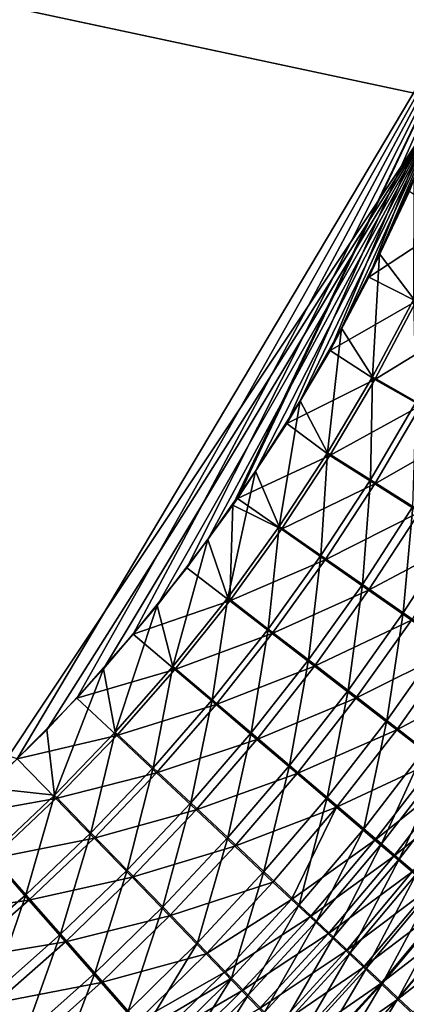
# Model space of a CAD drawing. Header units: metres. Extents: x -900 to 900, y -400 to 400.
# Tile 177 of 243: x 521 to 550, y -207 to -132. Entities that reach past the tile are written whole.
import ezdxf

# ---------------------------------------------------------------- set-up
doc = ezdxf.new("R2010")
doc.units = ezdxf.units.M

msp = doc.modelspace()

# ---------------------------------------------------------------- linework, layer by layer
at = {"layer": 'top'}
for points in [[(553.106445, -138.14418, -490.004761), (63.263184, -33.760246, -500.495972), (63.258526, -33.780186, -500.496002)], [(553.106445, -138.14418, -490.004761), (63.258526, -33.780186, -500.496002), (518.09021, -190.658234, -490.42038)], [(557.079407, -125.99765, -489.9729), (63.263184, -33.760246, -500.495972), (553.106445, -138.14418, -490.004761)], [(556.825012, -127.259506, -492.974121), (520.393921, -188.45813, -493.390167), (63.320282, -33.791721, -503.495331)], [(524.940674, -183.805832, -493.330048), (520.393921, -188.45813, -493.390167), (556.825012, -127.259506, -492.974121)], [(529.259338, -178.941071, -493.274384), (524.940674, -183.805832, -493.330048), (556.825012, -127.259506, -492.974121)], [(556.825012, -127.259506, -492.974121), (533.353516, -173.861588, -493.223022), (529.259338, -178.941071, -493.274384)], [(536.854431, -169.092468, -493.180328), (533.353516, -173.861588, -493.223022), (556.825012, -127.259506, -492.974121)], [(537.210266, -168.582886, -493.176056), (536.854431, -169.092468, -493.180328), (556.825012, -127.259506, -492.974121)], [(556.825012, -127.259506, -492.974121), (540.996582, -162.835785, -493.131531), (537.210266, -168.582886, -493.176056)], [(544.293823, -157.267899, -493.094208), (540.996582, -162.835785, -493.131531), (556.825012, -127.259506, -492.974121)], [(547.262329, -151.688629, -493.062073), (544.293823, -157.267899, -493.094208), (556.825012, -127.259506, -492.974121)], [(556.825012, -127.259506, -492.974121), (550.367432, -145.102188, -493.030304), (547.262329, -151.688629, -493.062073)], [(522.644226, -186.225739, -490.359344), (553.106445, -138.14418, -490.004761), (518.09021, -190.658234, -490.42038)], [(522.644226, -186.225739, -490.359344), (526.977783, -181.583008, -490.302704), (553.106445, -138.14418, -490.004761)], [(526.977783, -181.583008, -490.302704), (531.085754, -176.740479, -490.250458), (553.106445, -138.14418, -490.004761)], [(553.106445, -138.14418, -490.004761), (531.085754, -176.740479, -490.250458), (534.963257, -171.708542, -490.202545)], [(534.963257, -171.708542, -490.202545), (538.605225, -166.497635, -490.158966), (553.106445, -138.14418, -490.004761)], [(538.605225, -166.497635, -490.158966), (542.006714, -161.118149, -490.119659), (553.106445, -138.14418, -490.004761)], [(553.106445, -138.14418, -490.004761), (542.006714, -161.118149, -490.119659), (545.162659, -155.580505, -490.084595)], [(545.162659, -155.580505, -490.084595), (548.068054, -149.895493, -490.053741), (553.106445, -138.14418, -490.004761)], [(548.068054, -149.895493, -490.053741), (550.717773, -144.077728, -490.02713), (553.106445, -138.14418, -490.004761)], [(550.682861, -153.347855, -489.857574), (550.717773, -144.077728, -490.02713), (548.068054, -149.895493, -490.053741)], [(547.262329, -151.688629, -493.062073), (550.367432, -145.102188, -493.030304), (553.775757, -147.41246, -492.817841)], [(550.881714, -153.52005, -492.846985), (547.262329, -151.688629, -493.062073), (553.775757, -147.41246, -492.817841)], [(548.068054, -149.895493, -490.053741), (545.162659, -155.580505, -490.084595), (547.523926, -159.297791, -489.890869)], [(547.523926, -159.297791, -489.890869), (550.682861, -153.347855, -489.857574), (548.068054, -149.895493, -490.053741)], [(544.293823, -157.267899, -493.094208), (547.262329, -151.688629, -493.062073), (550.881714, -153.52005, -492.846985)], [(547.711365, -159.484451, -492.880371), (544.293823, -157.267899, -493.094208), (550.881714, -153.52005, -492.846985)], [(550.88147, -161.195419, -489.434326), (550.682861, -153.347855, -489.857574), (547.523926, -159.297791, -489.890869)], [(550.881714, -153.52005, -492.846985), (554.48822, -155.343185, -492.368805), (547.711365, -159.484451, -492.880371)], [(545.162659, -155.580505, -490.084595), (542.006714, -161.118149, -490.119659), (544.097229, -165.091232, -489.928375)], [(545.162659, -155.580505, -490.084595), (544.097229, -165.091232, -489.928375), (547.523926, -159.297791, -489.890869)], [(554.48822, -155.343185, -492.368805), (551.236633, -161.47966, -492.400848), (547.711365, -159.484451, -492.880371)], [(540.996582, -162.835785, -493.131531), (544.293823, -157.267899, -493.094208), (547.711365, -159.484451, -492.880371)], [(547.523926, -159.297791, -489.890869), (544.097229, -165.091232, -489.928375), (547.373291, -167.151505, -489.469696)], [(547.373291, -167.151505, -489.469696), (550.88147, -161.195419, -489.434326), (547.523926, -159.297791, -489.890869)], [(544.272766, -165.291595, -492.917938), (540.996582, -162.835785, -493.131531), (547.711365, -159.484451, -492.880371)], [(547.711365, -159.484451, -492.880371), (551.236633, -161.47966, -492.400848), (544.272766, -165.291595, -492.917938)], [(542.006714, -161.118149, -490.119659), (538.605225, -166.497635, -490.158966), (540.410706, -170.714218, -489.970032)], [(542.006714, -161.118149, -490.119659), (540.410706, -170.714218, -489.970032), (544.097229, -165.091232, -489.928375)], [(551.236633, -161.47966, -492.400848), (547.712219, -167.457825, -492.436188), (544.272766, -165.291595, -492.917938)], [(550.619202, -169.194733, -488.760132), (550.88147, -161.195419, -489.434326), (547.373291, -167.151505, -489.469696)], [(551.236633, -161.47966, -492.400848), (554.729858, -163.458435, -491.659668), (547.712219, -167.457825, -492.436188)], [(537.210266, -168.582886, -493.176056), (540.996582, -162.835785, -493.131531), (544.272766, -165.291595, -492.917938)], [(554.729858, -163.458435, -491.659668), (551.120056, -169.606125, -491.690887), (547.712219, -167.457825, -492.436188)], [(540.573792, -170.927414, -492.959686), (537.210266, -168.582886, -493.176056), (544.272766, -165.291595, -492.917938)], [(544.097229, -165.091232, -489.928375), (540.410706, -170.714218, -489.970032), (543.600586, -172.936569, -489.50827)], [(544.272766, -165.291595, -492.917938), (547.712219, -167.457825, -492.436188), (540.573792, -170.927414, -492.959686)], [(544.097229, -165.091232, -489.928375), (543.600586, -172.936569, -489.50827), (547.373291, -167.151505, -489.469696)], [(538.605225, -166.497635, -490.158966), (534.963257, -171.708542, -490.202545), (536.472107, -176.152863, -490.015869)], [(538.605225, -166.497635, -490.158966), (536.472107, -176.152863, -490.015869), (540.410706, -170.714218, -489.970032)], [(547.712219, -167.457825, -492.436188), (543.922607, -173.264053, -492.47467), (540.573792, -170.927414, -492.959686)], [(547.373291, -167.151505, -489.469696), (543.600586, -172.936569, -489.50827), (546.760803, -175.140396, -488.793304)], [(547.712219, -167.457825, -492.436188), (551.120056, -169.606125, -491.690887), (543.922607, -173.264053, -492.47467)], [(546.760803, -175.140396, -488.793304), (550.619202, -169.194733, -488.760132), (547.373291, -167.151505, -489.469696)], [(536.622437, -176.377823, -493.005585), (533.353516, -173.861588, -493.223022), (536.854431, -169.092468, -493.180328)], [(536.622437, -176.377823, -493.005585), (536.854431, -169.092468, -493.180328), (540.573792, -170.927414, -492.959686)], [(536.854431, -169.092468, -493.180328), (537.210266, -168.582886, -493.176056), (540.573792, -170.927414, -492.959686)], [(551.120056, -169.606125, -491.690887), (547.240295, -175.581207, -491.723663), (543.922607, -173.264053, -492.47467)], [(549.875183, -177.314392, -487.827606), (550.619202, -169.194733, -488.760132), (546.760803, -175.140396, -488.793304)], [(551.120056, -169.606125, -491.690887), (554.479065, -171.725586, -490.684692), (547.240295, -175.581207, -491.723663)], [(549.875183, -177.314392, -487.827606), (553.818665, -171.210526, -487.802185), (550.619202, -169.194733, -488.760132)], [(540.410706, -170.714218, -489.970032), (536.472107, -176.152863, -490.015869), (539.571106, -178.537125, -489.550049)], [(540.573792, -170.927414, -492.959686), (543.922607, -173.264053, -492.47467), (536.622437, -176.377823, -493.005585)], [(540.410706, -170.714218, -489.970032), (539.571106, -178.537125, -489.550049), (543.600586, -172.936569, -489.50827)], [(552.928223, -179.447769, -486.614502), (553.818665, -171.210526, -487.802185), (549.875183, -177.314392, -487.827606)], [(534.963257, -171.708542, -490.202545), (531.085754, -176.740479, -490.250458), (532.289368, -181.393188, -490.065796)], [(534.963257, -171.708542, -490.202545), (532.289368, -181.393188, -490.065796), (536.472107, -176.152863, -490.015869)], [(554.479065, -171.725586, -490.684692), (550.509766, -177.867004, -490.70929), (547.240295, -175.581207, -491.723663)], [(543.922607, -173.264053, -492.47467), (539.875549, -178.884705, -492.516296), (536.622437, -176.377823, -493.005585)], [(543.600586, -172.936569, -489.50827), (539.571106, -178.537125, -489.550049), (542.640747, -180.901321, -488.828064)], [(543.922607, -173.264053, -492.47467), (547.240295, -175.581207, -491.723663), (539.875549, -178.884705, -492.516296)], [(543.600586, -172.936569, -489.50827), (542.640747, -180.901321, -488.828064), (546.760803, -175.140396, -488.793304)], [(529.259338, -178.941071, -493.274384), (533.353516, -173.861588, -493.223022), (536.622437, -176.377823, -493.005585)], [(546.760803, -175.140396, -488.793304), (542.640747, -180.901321, -488.828064), (545.665222, -183.233185, -487.852417)], [(545.665222, -183.233185, -487.852417), (549.875183, -177.314392, -487.827606), (546.760803, -175.140396, -488.793304)], [(547.240295, -175.581207, -491.723663), (543.0979, -181.370483, -491.757843), (539.875549, -178.884705, -492.516296)], [(547.240295, -175.581207, -491.723663), (550.509766, -177.867004, -490.70929), (543.0979, -181.370483, -491.757843)], [(532.426697, -181.628784, -493.055542), (529.259338, -178.941071, -493.274384), (536.622437, -176.377823, -493.005585)], [(536.472107, -176.152863, -490.015869), (532.289368, -181.393188, -490.065796), (535.292358, -183.939667, -489.594971)], [(536.622437, -176.377823, -493.005585), (539.875549, -178.884705, -492.516296), (532.426697, -181.628784, -493.055542)], [(536.472107, -176.152863, -490.015869), (535.292358, -183.939667, -489.594971), (539.571106, -178.537125, -489.550049)], [(531.085754, -176.740479, -490.250458), (526.977783, -181.583008, -490.302704), (527.870422, -186.42131, -490.119781)], [(531.085754, -176.740479, -490.250458), (527.870422, -186.42131, -490.119781), (532.289368, -181.393188, -490.065796)], [(548.629211, -185.520981, -486.626495), (549.875183, -177.314392, -487.827606), (545.665222, -183.233185, -487.852417)], [(548.629211, -185.520981, -486.626495), (552.928223, -179.447769, -486.614502), (549.875183, -177.314392, -487.827606)], [(550.509766, -177.867004, -490.70929), (546.272827, -183.82225, -490.733002), (543.0979, -181.370483, -491.757843)], [(550.509766, -177.867004, -490.70929), (553.714905, -180.110062, -489.435028), (546.272827, -183.82225, -490.733002)], [(539.875549, -178.884705, -492.516296), (535.578796, -184.306183, -492.560974), (532.426697, -181.628784, -493.055542)], [(539.571106, -178.537125, -489.550049), (535.292358, -183.939667, -489.594971), (538.266357, -186.464417, -488.864288)], [(539.875549, -178.884705, -492.516296), (543.0979, -181.370483, -491.757843), (535.578796, -184.306183, -492.560974)], [(539.571106, -178.537125, -489.550049), (538.266357, -186.464417, -488.864288), (542.640747, -180.901321, -488.828064)], [(524.940674, -183.805832, -493.330048), (529.259338, -178.941071, -493.274384), (532.426697, -181.628784, -493.055542)], [(551.520264, -187.755005, -485.156647), (552.928223, -179.447769, -486.614502), (548.629211, -185.520981, -486.626495)], [(553.714905, -180.110062, -489.435028), (549.384216, -186.227661, -489.44519), (546.272827, -183.82225, -490.733002)], [(553.714905, -180.110062, -489.435028), (556.842163, -182.300995, -487.90741), (549.384216, -186.227661, -489.44519)], [(542.640747, -180.901321, -488.828064), (538.266357, -186.464417, -488.864288), (541.19574, -188.954193, -487.876434)], [(542.640747, -180.901321, -488.828064), (541.19574, -188.954193, -487.876434), (545.665222, -183.233185, -487.852417)], [(526.977783, -181.583008, -490.302704), (522.644226, -186.225739, -490.359344), (523.226501, -191.224335, -490.177795)], [(526.977783, -181.583008, -490.302704), (523.226501, -191.224335, -490.177795), (527.870422, -186.42131, -490.119781)], [(527.994629, -186.666229, -493.109589), (524.940674, -183.805832, -493.330048), (532.426697, -181.628784, -493.055542)], [(532.289368, -181.393188, -490.065796), (527.870422, -186.42131, -490.119781), (530.772095, -189.130692, -489.642944)], [(532.426697, -181.628784, -493.055542), (535.578796, -184.306183, -492.560974), (527.994629, -186.666229, -493.109589)], [(532.289368, -181.393188, -490.065796), (530.772095, -189.130692, -489.642944), (535.292358, -183.939667, -489.594971)], [(543.0979, -181.370483, -491.757843), (538.7005, -186.960754, -491.793396), (535.578796, -184.306183, -492.560974)], [(543.0979, -181.370483, -491.757843), (546.272827, -183.82225, -490.733002), (538.7005, -186.960754, -491.793396)], [(556.842163, -182.300995, -487.90741), (552.419067, -188.576553, -487.901184), (549.384216, -186.227661, -489.44519)], [(545.665222, -183.233185, -487.852417), (541.19574, -188.954193, -487.876434), (544.065613, -191.396286, -486.634796)], [(544.065613, -191.396286, -486.634796), (548.629211, -185.520981, -486.626495), (545.665222, -183.233185, -487.852417)], [(520.393921, -188.45813, -493.390167), (524.940674, -183.805832, -493.330048), (527.994629, -186.666229, -493.109589)], [(535.292358, -183.939667, -489.594971), (530.772095, -189.130692, -489.642944), (533.645081, -191.816605, -488.901947)], [(535.292358, -183.939667, -489.594971), (533.645081, -191.816605, -488.901947), (538.266357, -186.464417, -488.864288)], [(546.272827, -183.82225, -490.733002), (541.775391, -189.578537, -490.755646), (538.7005, -186.960754, -491.793396)], [(546.272827, -183.82225, -490.733002), (549.384216, -186.227661, -489.44519), (541.775391, -189.578537, -490.755646)], [(535.578796, -184.306183, -492.560974), (531.040161, -189.514893, -492.608643), (527.994629, -186.666229, -493.109589)], [(535.578796, -184.306183, -492.560974), (538.7005, -186.960754, -491.793396), (531.040161, -189.514893, -492.608643)], [(546.863586, -193.780182, -485.145935), (548.629211, -185.520981, -486.626495), (544.065613, -191.396286, -486.634796)], [(546.863586, -193.780182, -485.145935), (551.520264, -187.755005, -485.156647), (548.629211, -185.520981, -486.626495)], [(522.644226, -186.225739, -490.359344), (518.09021, -190.658234, -490.42038), (523.226501, -191.224335, -490.177795)], [(549.384216, -186.227661, -489.44519), (544.78772, -192.146164, -489.451294), (541.775391, -189.578537, -490.755646)], [(549.384216, -186.227661, -489.44519), (552.419067, -188.576553, -487.901184), (544.78772, -192.146164, -489.451294)], [(523.337769, -191.477264, -493.167603), (520.393921, -188.45813, -493.390167), (527.994629, -186.666229, -493.109589)], [(527.870422, -186.42131, -490.119781), (523.226501, -191.224335, -490.177795), (526.021057, -194.097519, -489.693878)], [(527.994629, -186.666229, -493.109589), (531.040161, -189.514893, -492.608643), (523.337769, -191.477264, -493.167603)], [(527.870422, -186.42131, -490.119781), (526.021057, -194.097519, -489.693878), (530.772095, -189.130692, -489.642944)], [(538.7005, -186.960754, -491.793396), (534.055603, -192.338882, -491.8302), (531.040161, -189.514893, -492.608643)], [(538.266357, -186.464417, -488.864288), (533.645081, -191.816605, -488.901947), (536.474121, -194.464737, -487.899506)], [(538.7005, -186.960754, -491.793396), (541.775391, -189.578537, -490.755646), (534.055603, -192.338882, -491.8302)], [(538.266357, -186.464417, -488.864288), (536.474121, -194.464737, -487.899506), (541.19574, -188.954193, -487.876434)], [(548.231995, -194.947205, -484.311096), (551.520264, -187.755005, -485.156647), (546.863586, -193.780182, -485.145935)], [(548.231995, -194.947205, -484.311096), (552.934692, -188.848984, -484.332489), (551.520264, -187.755005, -485.156647)], [(515.65564, -192.85997, -493.454346), (520.393921, -188.45813, -493.390167), (523.337769, -191.477264, -493.167603)], [(552.419067, -188.576553, -487.901184), (547.724609, -194.652588, -487.887207), (544.78772, -192.146164, -489.451294)], [(552.419067, -188.576553, -487.901184), (553.903809, -189.726761, -487.035431), (547.724609, -194.652588, -487.887207)], [(530.772095, -189.130692, -489.642944), (526.021057, -194.097519, -489.693878), (528.787292, -196.945404, -488.940765)], [(530.772095, -189.130692, -489.642944), (528.787292, -196.945404, -488.940765), (533.645081, -191.816605, -488.901947)], [(541.19574, -188.954193, -487.876434), (536.474121, -194.464737, -487.899506), (539.244446, -197.061325, -486.639191)], [(541.19574, -188.954193, -487.876434), (539.244446, -197.061325, -486.639191), (544.065613, -191.396286, -486.634796)], [(549.578064, -196.095947, -483.417175), (552.934692, -188.848984, -484.332489), (548.231995, -194.947205, -484.311096)], [(552.934692, -188.848984, -484.332489), (549.578064, -196.095947, -483.417175), (554.326477, -189.926071, -483.450012)], [(531.040161, -189.514893, -492.608643), (526.270569, -194.498108, -492.65921), (523.337769, -191.477264, -493.167603)], [(531.040161, -189.514893, -492.608643), (534.055603, -192.338882, -491.8302), (526.270569, -194.498108, -492.65921)], [(541.775391, -189.578537, -490.755646), (537.024841, -195.123108, -490.777069), (534.055603, -192.338882, -491.8302)], [(541.775391, -189.578537, -490.755646), (544.78772, -192.146164, -489.451294), (537.024841, -195.123108, -490.777069)], [(553.903809, -189.726761, -487.035431), (549.16095, -195.879593, -487.010193), (547.724609, -194.652588, -487.887207)], [(553.903809, -189.726761, -487.035431), (555.364807, -190.859222, -486.108429), (549.16095, -195.879593, -487.010193)], [(554.326477, -189.926071, -483.450012), (549.578064, -196.095947, -483.417175), (550.90033, -197.225174, -482.465118)], [(523.226501, -191.224335, -490.177795), (518.09021, -190.658234, -490.42038), (518.372864, -195.790604, -490.239655)], [(555.364807, -190.859222, -486.108429), (550.573853, -197.087372, -486.071136), (549.16095, -195.879593, -487.010193)], [(518.471558, -196.050323, -493.229462), (515.65564, -192.85997, -493.454346), (523.337769, -191.477264, -493.167603)], [(521.053833, -198.828476, -489.747498), (523.226501, -191.224335, -490.177795), (518.372864, -195.790604, -490.239655)], [(523.337769, -191.477264, -493.167603), (526.270569, -194.498108, -492.65921), (518.471558, -196.050323, -493.229462)], [(523.226501, -191.224335, -490.177795), (521.053833, -198.828476, -489.747498), (526.021057, -194.097519, -489.693878)], [(544.065613, -191.396286, -486.634796), (539.244446, -197.061325, -486.639191), (541.94397, -199.595032, -485.127747)], [(541.94397, -199.595032, -485.127747), (546.863586, -193.780182, -485.145935), (544.065613, -191.396286, -486.634796)], [(534.055603, -192.338882, -491.8302), (529.173706, -197.49234, -491.867981), (526.270569, -194.498108, -492.65921)], [(533.645081, -191.816605, -488.901947), (528.787292, -196.945404, -488.940765), (531.510193, -199.752487, -487.921326)], [(534.055603, -192.338882, -491.8302), (537.024841, -195.123108, -490.777069), (529.173706, -197.49234, -491.867981)], [(533.645081, -191.816605, -488.901947), (531.510193, -199.752487, -487.921326), (536.474121, -194.464737, -487.899506)], [(544.78772, -192.146164, -489.451294), (539.932495, -197.853149, -489.453033), (537.024841, -195.123108, -490.777069)], [(541.359131, -199.194077, -488.691559), (539.932495, -197.853149, -489.453033), (544.78772, -192.146164, -489.451294)], [(544.78772, -192.146164, -489.451294), (547.724609, -194.652588, -487.887207), (541.359131, -199.194077, -488.691559)], [(543.263672, -200.834961, -484.280182), (546.863586, -193.780182, -485.145935), (541.94397, -199.595032, -485.127747)], [(543.263672, -200.834961, -484.280182), (548.231995, -194.947205, -484.311096), (546.863586, -193.780182, -485.145935)], [(526.270569, -194.498108, -492.65921), (521.284912, -199.244263, -492.712402), (518.471558, -196.050323, -493.229462)], [(526.021057, -194.097519, -489.693878), (521.053833, -198.828476, -489.747498), (523.706848, -201.839066, -488.980408)], [(526.270569, -194.498108, -492.65921), (529.173706, -197.49234, -491.867981), (521.284912, -199.244263, -492.712402)], [(526.021057, -194.097519, -489.693878), (523.706848, -201.839066, -488.980408), (528.787292, -196.945404, -488.940765)], [(536.474121, -194.464737, -487.899506), (531.510193, -199.752487, -487.921326), (534.175171, -202.503922, -486.639191)], [(536.474121, -194.464737, -487.899506), (534.175171, -202.503922, -486.639191), (539.244446, -197.061325, -486.639191)], [(547.724609, -194.652588, -487.887207), (542.765747, -200.517075, -487.865143), (541.359131, -199.194077, -488.691559)], [(547.724609, -194.652588, -487.887207), (549.16095, -195.879593, -487.010193), (542.765747, -200.517075, -487.865143)], [(537.024841, -195.123108, -490.777069), (532.03125, -200.443665, -490.796936), (529.173706, -197.49234, -491.867981)], [(537.024841, -195.123108, -490.777069), (539.932495, -197.853149, -489.453033), (532.03125, -200.443665, -490.796936)], [(544.56134, -202.055161, -483.372711), (548.231995, -194.947205, -484.311096), (543.263672, -200.834961, -484.280182)], [(544.56134, -202.055161, -483.372711), (549.578064, -196.095947, -483.417175), (548.231995, -194.947205, -484.311096)], [(518.471558, -196.050323, -493.229462), (521.284912, -199.244263, -492.712402), (513.411926, -200.373917, -493.294983)], [(515.885315, -203.311935, -489.80365), (521.053833, -198.828476, -489.747498), (518.372864, -195.790604, -490.239655)], [(549.16095, -195.879593, -487.010193), (544.150818, -201.820709, -486.974731), (542.765747, -200.517075, -487.865143)], [(549.16095, -195.879593, -487.010193), (550.573853, -197.087372, -486.071136), (544.150818, -201.820709, -486.974731)], [(549.578064, -196.095947, -483.417175), (544.56134, -202.055161, -483.372711), (545.835571, -203.254257, -482.406189)], [(550.90033, -197.225174, -482.465118), (549.578064, -196.095947, -483.417175), (545.835571, -203.254257, -482.406189)], [(529.173706, -197.49234, -491.867981), (524.068848, -202.40947, -491.906433), (521.284912, -199.244263, -492.712402)], [(528.787292, -196.945404, -488.940765), (523.706848, -201.839066, -488.980408), (526.317078, -204.805618, -487.941284)], [(529.173706, -197.49234, -491.867981), (532.03125, -200.443665, -490.796936), (524.068848, -202.40947, -491.906433)], [(528.787292, -196.945404, -488.940765), (526.317078, -204.805618, -487.941284), (531.510193, -199.752487, -487.921326)], [(539.244446, -197.061325, -486.639191), (534.175171, -202.503922, -486.639191), (536.770508, -205.187515, -485.101379)], [(539.244446, -197.061325, -486.639191), (536.770508, -205.187515, -485.101379), (541.94397, -199.595032, -485.127747)], [(550.573853, -197.087372, -486.071136), (545.512756, -203.103577, -486.021332), (544.150818, -201.820709, -486.974731)], [(550.573853, -197.087372, -486.071136), (551.961731, -198.274628, -485.070984), (545.512756, -203.103577, -486.021332)], [(550.90033, -197.225174, -482.465118), (545.835571, -203.254257, -482.406189), (547.085022, -204.430939, -481.381622)], [(552.197388, -198.333649, -481.455811), (550.90033, -197.225174, -482.465118), (547.085022, -204.430939, -481.381622)], [(539.932495, -197.853149, -489.453033), (534.828064, -203.336456, -489.449921), (532.03125, -200.443665, -490.796936)], [(539.932495, -197.853149, -489.453033), (541.359131, -199.194077, -488.691559), (534.828064, -203.336456, -489.449921)], [(551.961731, -198.274628, -485.070984), (546.850098, -204.364273, -485.005951), (545.512756, -203.103577, -486.021332)], [(551.961731, -198.274628, -485.070984), (553.32312, -199.440063, -484.010712), (546.850098, -204.364273, -485.005951)], [(547.085022, -204.430939, -481.381622), (548.308167, -205.583878, -480.300018), (552.197388, -198.333649, -481.455811)], [(548.308167, -205.583878, -480.300018), (553.467712, -199.420151, -480.390289), (552.197388, -198.333649, -481.455811)], [(518.417847, -206.485901, -489.020477), (521.053833, -198.828476, -489.747498), (515.885315, -203.311935, -489.80365)], [(521.053833, -198.828476, -489.747498), (518.417847, -206.485901, -489.020477), (523.706848, -201.839066, -488.980408)], [(541.359131, -199.194077, -488.691559), (536.199768, -204.756851, -488.67514), (534.828064, -203.336456, -489.449921)], [(541.359131, -199.194077, -488.691559), (542.765747, -200.517075, -487.865143), (536.199768, -204.756851, -488.67514)], [(521.284912, -199.244263, -492.712402), (516.098083, -203.74176, -492.767975), (513.411926, -200.373917, -493.294983)], [(521.284912, -199.244263, -492.712402), (524.068848, -202.40947, -491.906433), (516.098083, -203.74176, -492.767975)], [(531.510193, -199.752487, -487.921326), (526.317078, -204.805618, -487.941284), (528.870361, -207.712143, -486.633972)], [(531.510193, -199.752487, -487.921326), (528.870361, -207.712143, -486.633972), (534.175171, -202.503922, -486.639191)], [(541.94397, -199.595032, -485.127747), (536.770508, -205.187515, -485.101379), (538.038513, -206.500229, -484.239044)], [(538.038513, -206.500229, -484.239044), (543.263672, -200.834961, -484.280182), (541.94397, -199.595032, -485.127747)], [(553.32312, -199.440063, -484.010712), (548.161377, -205.601379, -483.929596), (546.850098, -204.364273, -485.005951)], [(553.32312, -199.440063, -484.010712), (554.656494, -200.582382, -482.891327), (548.161377, -205.601379, -483.929596)], [(553.467712, -199.420151, -480.390289), (548.308167, -205.583878, -480.300018), (549.503845, -206.711868, -479.162598)], [(554.710144, -200.483551, -479.269714), (553.467712, -199.420151, -480.390289), (549.503845, -206.711868, -479.162598)], [(532.03125, -200.443665, -490.796936), (526.807922, -205.528397, -490.814636), (524.068848, -202.40947, -491.906433)], [(532.03125, -200.443665, -490.796936), (534.828064, -203.336456, -489.449921), (526.807922, -205.528397, -490.814636)], [(542.765747, -200.517075, -487.865143), (537.551697, -206.157883, -487.834229), (536.199768, -204.756851, -488.67514)], [(542.765747, -200.517075, -487.865143), (544.150818, -201.820709, -486.974731), (537.551697, -206.157883, -487.834229)], [(554.656494, -200.582382, -482.891327), (549.445129, -206.813522, -482.793274), (548.161377, -205.601379, -483.929596)], [(554.656494, -200.582382, -482.891327), (555.96051, -201.700409, -481.714172), (549.445129, -206.813522, -482.793274)], [(554.710144, -200.483551, -479.269714), (549.503845, -206.711868, -479.162598), (550.670776, -207.813721, -477.970734)], [(539.284912, -207.791641, -483.315704), (543.263672, -200.834961, -484.280182), (538.038513, -206.500229, -484.239044)], [(539.284912, -207.791641, -483.315704), (544.56134, -202.055161, -483.372711), (543.263672, -200.834961, -484.280182)], [(523.706848, -201.839066, -488.980408), (518.417847, -206.485901, -489.020477), (520.908264, -209.61235, -487.958862)], [(523.706848, -201.839066, -488.980408), (520.908264, -209.61235, -487.958862), (526.317078, -204.805618, -487.941284)], [(544.150818, -201.820709, -486.974731), (538.882385, -207.538025, -486.928223), (537.551697, -206.157883, -487.834229)], [(544.150818, -201.820709, -486.974731), (545.512756, -203.103577, -486.021332), (538.882385, -207.538025, -486.928223)], [(544.56134, -202.055161, -483.372711), (539.284912, -207.791641, -483.315704), (540.508301, -209.060303, -482.332367)], [(545.835571, -203.254257, -482.406189), (544.56134, -202.055161, -483.372711), (540.508301, -209.060303, -482.332367)], [(555.96051, -201.700409, -481.714172), (550.700012, -207.999435, -481.598358), (549.445129, -206.813522, -482.793274)], [(524.068848, -202.40947, -491.906433), (518.75531, -207.078659, -491.945099), (516.098083, -203.74176, -492.767975)], [(524.068848, -202.40947, -491.906433), (526.807922, -205.528397, -490.814636), (518.75531, -207.078659, -491.945099)], [(534.175171, -202.503922, -486.639191), (528.870361, -207.712143, -486.633972), (530.122009, -209.138718, -485.881958)], [(534.175171, -202.503922, -486.639191), (530.122009, -209.138718, -485.881958), (536.770508, -205.187515, -485.101379)], [(534.828064, -203.336456, -489.449921), (529.487183, -208.584152, -489.441071), (526.807922, -205.528397, -490.814636)], [(534.828064, -203.336456, -489.449921), (536.199768, -204.756851, -488.67514), (529.487183, -208.584152, -489.441071)], [(545.512756, -203.103577, -486.021332), (540.19043, -208.895752, -485.95816), (538.882385, -207.538025, -486.928223)], [(545.512756, -203.103577, -486.021332), (546.850098, -204.364273, -485.005951), (540.19043, -208.895752, -485.95816)], [(545.835571, -203.254257, -482.406189), (540.508301, -209.060303, -482.332367), (541.707275, -210.304764, -481.290009)], [(547.085022, -204.430939, -481.381622), (545.835571, -203.254257, -482.406189), (541.707275, -210.304764, -481.290009)], [(546.850098, -204.364273, -485.005951), (541.474243, -210.229538, -484.925049), (540.19043, -208.895752, -485.95816)], [(546.850098, -204.364273, -485.005951), (548.161377, -205.601379, -483.929596), (541.474243, -210.229538, -484.925049)], [(547.085022, -204.430939, -481.381622), (541.707275, -210.304764, -481.290009), (542.880432, -211.523605, -480.189667)], [(548.308167, -205.583878, -480.300018), (547.085022, -204.430939, -481.381622), (542.880432, -211.523605, -480.189667)], [(526.317078, -204.805618, -487.941284), (520.908264, -209.61235, -487.958862), (523.342773, -212.673996, -486.622711)], [(526.317078, -204.805618, -487.941284), (523.342773, -212.673996, -486.622711), (528.870361, -207.712143, -486.633972)], [(536.199768, -204.756851, -488.67514), (530.800537, -210.083969, -488.65094), (529.487183, -208.584152, -489.441071)], [(536.770508, -205.187515, -485.101379), (530.122009, -209.138718, -485.881958), (531.355164, -210.545425, -485.065765)], [(536.199768, -204.756851, -488.67514), (537.551697, -206.157883, -487.834229), (530.800537, -210.083969, -488.65094)], [(532.568359, -211.93071, -484.18634), (536.770508, -205.187515, -485.101379), (531.355164, -210.545425, -485.065765)], [(536.770508, -205.187515, -485.101379), (532.568359, -211.93071, -484.18634), (538.038513, -206.500229, -484.239044)], [(526.807922, -205.528397, -490.814636), (521.368347, -210.36557, -490.82962), (518.75531, -207.078659, -491.945099)], [(526.807922, -205.528397, -490.814636), (529.487183, -208.584152, -489.441071), (521.368347, -210.36557, -490.82962)], [(548.161377, -205.601379, -483.929596), (542.732422, -211.537888, -483.829895), (541.474243, -210.229538, -484.925049)], [(548.161377, -205.601379, -483.929596), (549.445129, -206.813522, -482.793274), (542.732422, -211.537888, -483.829895)], [(548.308167, -205.583878, -480.300018), (542.880432, -211.523605, -480.189667), (544.02655, -212.71553, -479.032654)], [(549.503845, -206.711868, -479.162598), (548.308167, -205.583878, -480.300018), (544.02655, -212.71553, -479.032654)], [(518.417847, -206.485901, -489.020477), (515.29718, -214.160858, -487.97345), (520.908264, -209.61235, -487.958862)], [(537.551697, -206.157883, -487.834229), (532.094482, -211.562897, -487.793365), (530.800537, -210.083969, -488.65094)], [(537.551697, -206.157883, -487.834229), (538.882385, -207.538025, -486.928223), (532.094482, -211.562897, -487.793365)], [(538.038513, -206.500229, -484.239044), (532.568359, -211.93071, -484.18634), (533.760376, -213.293015, -483.244751)], [(533.760376, -213.293015, -483.244751), (539.284912, -207.791641, -483.315704), (538.038513, -206.500229, -484.239044)], [(549.503845, -206.711868, -479.162598), (544.02655, -212.71553, -479.032654), (545.144409, -213.879272, -477.820343)], [(550.670776, -207.813721, -477.970734), (549.503845, -206.711868, -479.162598), (545.144409, -213.879272, -477.820343)], [(518.75531, -207.078659, -491.945099), (521.368347, -210.36557, -490.82962), (513.247314, -211.488235, -491.983673)], [(549.445129, -206.813522, -482.793274), (543.963501, -212.819275, -482.673859), (542.732422, -211.537888, -483.829895)], [(549.445129, -206.813522, -482.793274), (550.700012, -207.999435, -481.598358), (543.963501, -212.819275, -482.673859)]]:
    msp.add_3dface(points, dxfattribs=at)

doc.saveas('drawing.dxf')
